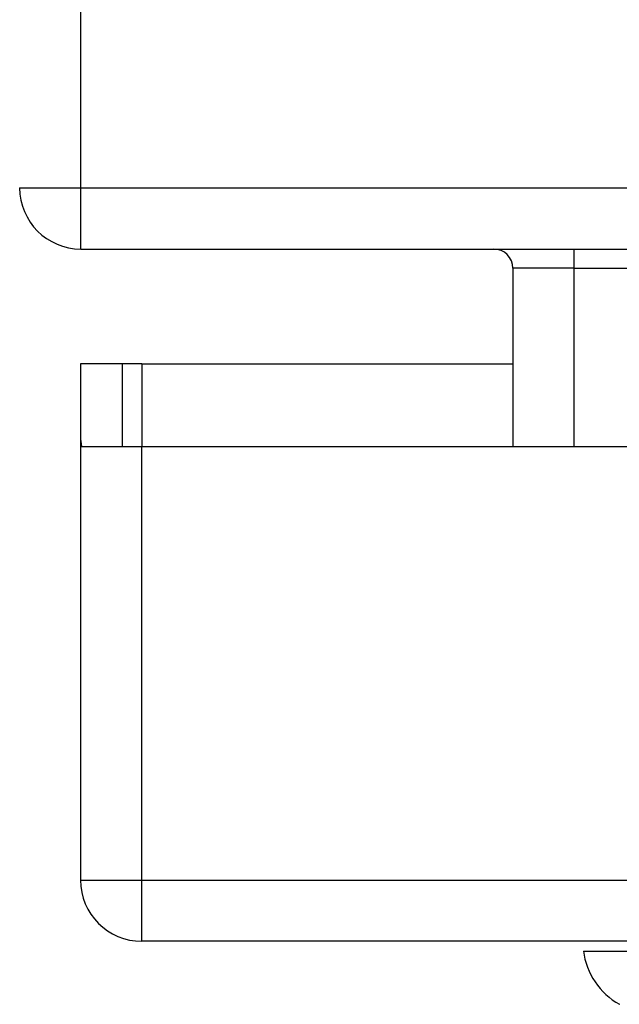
# Model space of a CAD drawing. Header units: inches. Extents: x 20 to 448, y 48 to 213.
# Tile 27 of 235: x 61.812 to 62.782, y 47.812 to 49.405. Entities that reach past the tile are written whole.
import ezdxf

# ---------------------------------------------------------------- set-up
doc = ezdxf.new("R2010")
doc.units = ezdxf.units.IN
doc.header["$MEASUREMENT"] = 0
doc.layers.add('Visible Edges(ANSI)', color=7, linetype='Continuous', lineweight=25)
doc.layers.add('Visible Tangent Edges(ANSI)', color=7, linetype='Continuous', lineweight=25)

msp = doc.modelspace()

# ---------------------------------------------------------------- linework, layer by layer
at = {"layer": 'Visible Edges(ANSI)'}
for p, q in [((61.9107, 49.0339), (103.7127, 49.0339)), ((62.6099, 49.0029), (62.6099, 48.7144)), ((61.9782, 48.8484), (61.9102, 48.8484)), ((61.9102, 48.8484), (61.9102, 48.7314)), ((62.0092, 48.8484), (61.9782, 48.8484)), ((61.9782, 48.7144), (61.9782, 48.8484)), ((62.0092, 48.8484), (62.6099, 48.8484)), ((61.9102, 48.7314), (61.9102, 48.0134)), ((61.9117, 48.7144), (62.0092, 48.7144)), ((62.0092, 48.7144), (64.5672, 48.7144)), ((103.6142, 47.9144), (62.0092, 47.9144)), ((62.724, 47.8986), (62.7968, 47.8986))]:
    msp.add_line(p, q, dxfattribs=at)
for centre, radius, start, end in [((61.9107, 49.1329), 0.099, 180, 270), ((62.5789, 49.0029), 0.031, 0, 90), ((62.0092, 48.7314), 0.099, 180, 189.8877), ((62.0092, 48.0134), 0.099, 180, 270), ((62.841, 47.9149), 0.1181, 187.9413, 240.1831)]:
    msp.add_arc(centre, radius, start, end, dxfattribs=at)
at = {"layer": 'Visible Tangent Edges(ANSI)'}
for p, q in [((61.9107, 49.1329), (61.9107, 60.9349)), ((61.8117, 49.1329), (61.9107, 49.1329)), ((61.9107, 49.0339), (61.9107, 49.1329)), ((61.9107, 49.1329), (102.9456, 49.1329)), ((62.7089, 49.0029), (62.7089, 49.0339)), ((62.7089, 49.0029), (62.6099, 49.0029)), ((62.7089, 48.7144), (62.7089, 49.0029)), ((62.7089, 49.0029), (62.8099, 49.0029)), ((62.0092, 48.8484), (62.0092, 48.7144)), ((62.0092, 48.0134), (62.0092, 48.7144)), ((61.9102, 48.0134), (62.0092, 48.0134)), ((62.0092, 47.9144), (62.0092, 48.0134)), ((62.0092, 48.0134), (103.6142, 48.0134))]:
    msp.add_line(p, q, dxfattribs=at)
at = {"layer": 'Visible Tangent Edges(ANSI)', "flags": 128}
msp.add_lwpolyline([(62.7824, 47.8124), (62.7822, 47.8124)], dxfattribs=at)

doc.saveas('drawing.dxf')
